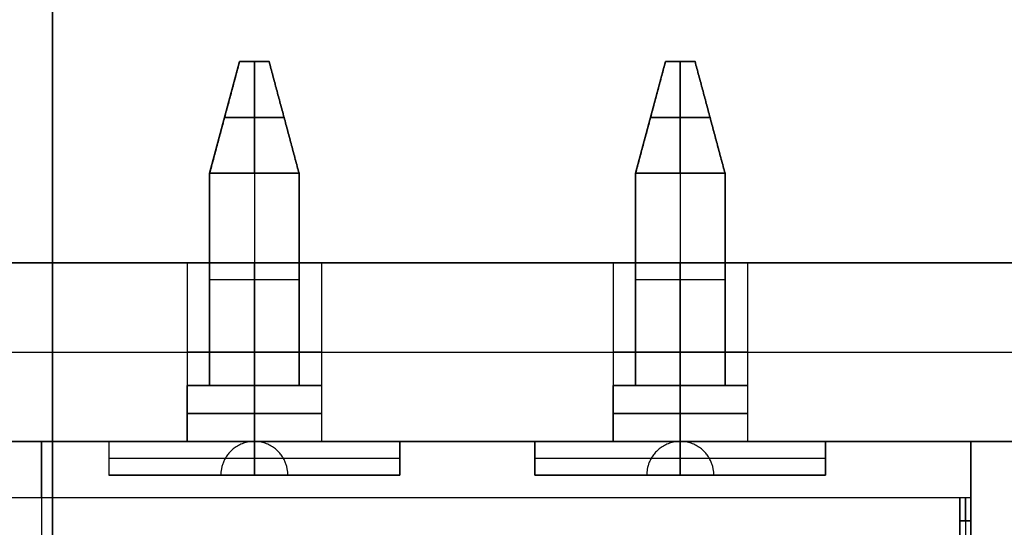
# Model space of a CAD drawing. Header units: millimetres. Extents: x -141 to 141, y -122 to 30.
# Tile 15 of 26: x -0.29 to 8.51, y -103.27 to -98.73. Entities that reach past the tile are written whole.
import ezdxf

# ---------------------------------------------------------------- set-up
doc = ezdxf.new("R2010")
doc.units = ezdxf.units.MM
doc.layers.add('Layer 01', color=7, linetype='Continuous')

msp = doc.modelspace()

# ---------------------------------------------------------------- linework, layer by layer
at = {"layer": 'Layer 01', "color": 250, "true_color": 0x313434}
for p, q in [((0, 30, 278), (0, -120, 278)), ((0, -120, -278), (0, 30, -278)), ((0, 28, 280), (0, -118, 280)), ((0, -118, -280), (0, 28, -280))]:
    msp.add_line(p, q, dxfattribs=at)
at = {"layer": 'Layer 01', "color": 254, "true_color": 0xcad1ee}
for p, q in [((1.405, -100.1, -175.548), (1.6729, -99.1, -175.548)), ((1.937, -99.1, -175.548), (1.6729, -99.1, -175.548)), ((1.805, -99.1, -175.68), (1.805, -99.1, -175.4159)), ((1.805, -99.1, -175.4159), (1.805, -100.1, -175.148)), ((1.805, -100.1, -175.948), (1.805, -99.1, -175.68)), ((2.205, -100.1, -175.548), (1.937, -99.1, -175.548)), ((5.215, -100.1, -175.548), (5.4829, -99.1, -175.548)), ((5.747, -99.1, -175.548), (5.4829, -99.1, -175.548)), ((5.615, -99.1, -175.68), (5.615, -99.1, -175.4159)), ((5.615, -100.1, -175.948), (5.615, -99.1, -175.68)), ((5.615, -99.1, -175.4159), (5.615, -100.1, -175.148)), ((6.015, -100.1, -175.548), (5.747, -99.1, -175.548)), ((2.071, -99.6, -175.282), (1.539, -99.6, -175.282)), ((1.539, -99.6, -175.814), (2.071, -99.6, -175.814)), ((1.539, -99.6, -175.814), (1.539, -99.6, -175.282)), ((2.071, -99.6, -175.814), (2.071, -99.6, -175.282)), ((5.349, -99.6, -175.814), (5.349, -99.6, -175.282)), ((5.349, -99.6, -175.814), (5.881, -99.6, -175.814)), ((5.881, -99.6, -175.282), (5.349, -99.6, -175.282)), ((5.881, -99.6, -175.814), (5.881, -99.6, -175.282)), ((1.405, -100.1, -175.548), (1.405, -102, -175.548)), ((1.805, -100.1, -175.148), (1.805, -102, -175.148)), ((1.805, -100.1, -175.948), (1.805, -102, -175.948)), ((2.205, -102, -175.548), (2.205, -100.1, -175.548)), ((5.215, -100.1, -175.548), (5.215, -102, -175.548)), ((5.615, -100.1, -175.948), (5.615, -102, -175.948)), ((5.615, -100.1, -175.148), (5.615, -102, -175.148)), ((6.015, -102, -175.548), (6.015, -100.1, -175.548)), ((-1.405, -100.9, -175.5), (1.205, -100.9, -175.5)), ((0, -100.9, -190.5), (0, -100.9, -160.5)), ((0, -102.5, -160.5), (0, -100.9, -160.5)), ((0, -102.5, -190.5), (0, -100.9, -190.5)), ((1.205, -100.9, -175.5), (1.205, -102.5, -175.5)), ((2.405, -100.9, -175.5), (2.405, -102.5, -175.5)), ((2.405, -100.9, -175.5), (5.015, -100.9, -175.5)), ((5.015, -100.9, -175.5), (5.015, -102.5, -175.5)), ((6.215, -100.9, -175.5), (6.215, -102.5, -175.5)), ((6.215, -100.9, -175.5), (21.3, -100.9, -175.5)), ((1.405, -101.05, -175.148), (2.205, -101.05, -175.148)), ((1.405, -101.05, -175.948), (2.205, -101.05, -175.948)), ((1.405, -101.05, -175.948), (1.405, -101.05, -175.148)), ((2.205, -101.05, -175.148), (2.205, -101.05, -175.948)), ((5.215, -101.05, -175.948), (5.215, -101.05, -175.148)), ((5.215, -101.05, -175.948), (6.015, -101.05, -175.948)), ((5.215, -101.05, -175.148), (6.015, -101.05, -175.148)), ((6.015, -101.05, -175.148), (6.015, -101.05, -175.948)), ((-24, -101.7, -160.5), (24, -101.7, -160.5)), ((-24, -101.7, -190.5), (24, -101.7, -190.5)), ((1.405, -102, -175.548), (1.205, -102, -175.548)), ((1.805, -102, -176.148), (1.805, -102, -175.948)), ((1.805, -102, -175.148), (1.805, -102, -174.948)), ((1.805, -102.5, -176.148), (1.805, -102, -176.148)), ((1.805, -102.5, -174.948), (1.805, -102, -174.948)), ((2.405, -102, -175.548), (2.205, -102, -175.548)), ((5.215, -102, -175.548), (5.015, -102, -175.548)), ((5.615, -102, -176.148), (5.615, -102, -175.948)), ((5.615, -102, -175.148), (5.615, -102, -174.948)), ((5.615, -102.5, -176.148), (5.615, -102, -176.148)), ((5.615, -102.5, -174.948), (5.615, -102, -174.948)), ((6.215, -102, -175.548), (6.015, -102, -175.548)), ((1.2596, -102.5, -175.298), (-1.4596, -102.5, -175.298)), ((-1.405, -102.5, -175.5), (1.205, -102.5, -175.5)), ((-0.1, -102.5, -178.548), (-0.1, -102.5, -172.048)), ((-0.1, -102.5, -178.548), (-0.1, -111.7, -178.548)), ((0, -102.5, -190.5), (0, -102.5, -160.5)), ((0.505, -102.5, -172.548), (0.505, -102.8, -172.548)), ((1.805, -102.5, -172.148), (1.805, -102.8, -172.148)), ((1.805, -102.5, -172.948), (1.805, -102.8, -172.948)), ((5.0696, -102.5, -175.298), (2.3504, -102.5, -175.298)), ((2.405, -102.5, -175.5), (5.015, -102.5, -175.5)), ((3.105, -102.8, -172.548), (3.105, -102.5, -172.548)), ((4.315, -102.5, -172.548), (4.315, -102.8, -172.548)), ((5.615, -102.5, -172.948), (5.615, -102.8, -172.948)), ((5.615, -102.5, -172.148), (5.615, -102.8, -172.148)), ((8.215, -102.5, -175.298), (6.1604, -102.5, -175.298)), ((6.215, -102.5, -175.5), (21.3, -102.5, -175.5)), ((6.915, -102.8, -172.548), (6.915, -102.5, -172.548)), ((8.215, -102.5, -174.923), (8.215, -103.0182, -174.923)), ((0.505, -102.65, -172.148), (3.105, -102.65, -172.148)), ((0.505, -102.65, -172.948), (0.505, -102.65, -172.148)), ((0.505, -102.65, -172.948), (3.105, -102.65, -172.948)), ((3.105, -102.65, -172.148), (3.105, -102.65, -172.948)), ((4.315, -102.65, -172.948), (6.915, -102.65, -172.948)), ((4.315, -102.65, -172.148), (6.915, -102.65, -172.148)), ((4.315, -102.65, -172.948), (4.315, -102.65, -172.148)), ((6.915, -102.65, -172.148), (6.915, -102.65, -172.948)), ((1.505, -102.8, -172.548), (0.505, -102.8, -172.548)), ((1.805, -102.8, -172.948), (1.805, -102.8, -172.848)), ((1.805, -102.8, -172.248), (1.805, -102.8, -172.148)), ((3.105, -102.8, -172.548), (2.105, -102.8, -172.548)), ((5.315, -102.8, -172.548), (4.315, -102.8, -172.548)), ((5.615, -102.8, -172.948), (5.615, -102.8, -172.848)), ((5.615, -102.8, -172.248), (5.615, -102.8, -172.148)), ((6.915, -102.8, -172.548), (5.915, -102.8, -172.548)), ((-0.1, -103, -171.548), (-0.1, -108.1, -171.548)), ((8.115, -104.5022, -173.548), (8.115, -103, -173.548)), ((8.115, -103, -173.548), (8.215, -103, -173.548)), ((8.165, -103, -174.8372), (8.165, -103, -172.2588)), ((8.165, -103.2108, -172.048), (8.165, -105.7892, -172.048)), ((8.165, -103.2108, -175.048), (8.165, -105.7892, -175.048))]:
    msp.add_line(p, q, dxfattribs=at)
at = {"layer": 'Layer 01', "color": 254, "true_color": 0xcad1ee, "extrusion": (0, -1, 0)}
for centre, start, end in [((1.805, -175.5, 100.9), 90, 270), ((1.805, -175.5, 100.9), 270, 90), ((5.615, -175.5, 100.9), 90, 270), ((5.615, -175.5, 100.9), 270, 90), ((1.805, -175.5, 101.7), 90, 270), ((1.805, -175.5, 101.7), 270, 90), ((5.615, -175.5, 101.7), 90, 270), ((5.615, -175.5, 101.7), 270, 90), ((1.805, -175.5, 102.5), 90, 270), ((5.615, -175.5, 102.5), 90, 270)]:
    msp.add_arc(centre, 0.6, start, end, dxfattribs=at)
at = {"layer": 'Layer 01', "color": 254, "true_color": 0xcad1ee, "extrusion": (-4.37114e-08, 1, 4.15053e-15)}
for start, end in [(179.99999, 359.99999), (359.99999, 179.99999)]:
    msp.add_arc((-1.805, -175.548, -102), 0.6, start, end, dxfattribs=at)
at = {"layer": 'Layer 01', "color": 254, "true_color": 0xcad1ee, "extrusion": (-4.37114e-08, 1, 4.15052e-15)}
for centre, start, end in [((-5.615, -175.548, -102), 179.99999, 359.99999), ((-5.615, -175.548, -102), 359.99999, 179.99999), ((-1.805, -175.548, -102.5), 179.99999, 359.99999), ((-1.805, -175.548, -102.5), 359.99999, 179.99999), ((-5.615, -175.548, -102.5), 179.99999, 359.99999)]:
    msp.add_arc(centre, 0.6, start, end, dxfattribs=at)
at = {"layer": 'Layer 01', "color": 254, "true_color": 0xcad1ee, "extrusion": (-4.37114e-08, 1, 0)}
for centre, start, end in [((-1.805, -175.548, -102.25), 179.99999, 359.99999), ((-1.805, -175.548, -102.25), 359.99999, 179.99999), ((-5.615, -175.548, -102.25), 179.99999, 359.99999), ((-5.615, -175.548, -102.25), 359.99999, 179.99999)]:
    msp.add_arc(centre, 0.6, start, end, dxfattribs=at)
at = {"layer": 'Layer 01', "color": 254, "true_color": 0xcad1ee, "extrusion": (-1, -4.37114e-08, -8.74228e-08)}
for centre, radius, start, end in [((103, -172.048, 0.1), 0.5, 90, 180), ((103, -172.048, -8.215), 0.5, 90, 180), ((103.2108, -174.8372, -8.215), 0.2108, 180, 270)]:
    msp.add_arc(centre, radius, start, end, dxfattribs=at)
at = {"layer": 'Layer 01', "color": 254, "true_color": 0xcad1ee, "extrusion": (0, 1, 0)}
for centre in [(-1.805, -175.5, -102.5), (-5.615, -175.5, -102.5)]:
    msp.add_arc(centre, 0.6, 90, 270, dxfattribs=at)
at = {"layer": 'Layer 01', "color": 254, "true_color": 0xcad1ee, "extrusion": (4.37114e-08, -1, -4.15052e-15)}
msp.add_arc((5.615, -175.548, 102.5), 0.6, 0.00001, 180.00001, dxfattribs=at)
at = {"layer": 'Layer 01', "color": 254, "true_color": 0xcad1ee, "extrusion": (1, 4.37115e-08, 8.74226e-08)}
msp.add_arc((-103.2108, -174.8372, 8.115), 0.2108, 270, 0, dxfattribs=at)
at = {"layer": 'Layer 01', "color": 254, "true_color": 0xcad1ee, "extrusion": (1, 4.37111e-08, 8.74228e-08)}
msp.add_arc((-103.2108, -172.2588, 8.115), 0.2108, 0, 90, dxfattribs=at)
at = {"layer": 'Layer 01', "color": 254, "true_color": 0xcad1ee, "extrusion": (1, 4.37114e-08, 8.74228e-08)}
for centre, start, end in [((-103.2108, -174.8372, 8.165), 270, 0), ((-103.2108, -172.2588, 8.165), 0, 90)]:
    msp.add_arc(centre, 0.2108, start, end, dxfattribs=at)
at = {"layer": 'Layer 01', "color": 254, "true_color": 0xcad1ee, "extrusion": (-1, -4.37111e-08, -8.74228e-08)}
msp.add_arc((103.2108, -172.2588, -8.215), 0.2108, 90, 180, dxfattribs=at)
at = {"layer": 'Layer 01', "color": 254, "true_color": 0xcad1ee}
for points in [[(1.6729, -99.1, -175.4159), (1.405, -100.1, -175.148)], [(1.405, -100.1, -175.948), (1.6729, -99.1, -175.68)], [(1.937, -99.1, -175.68), (1.6729, -99.1, -175.68)], [(1.6729, -99.1, -175.68), (1.6729, -99.1, -175.4159)], [(1.6729, -99.1, -175.4159), (1.937, -99.1, -175.4159)], [(2.205, -100.1, -175.948), (1.937, -99.1, -175.68)], [(1.937, -99.1, -175.68), (1.937, -99.1, -175.4159)], [(1.937, -99.1, -175.4159), (2.205, -100.1, -175.148)], [(5.215, -100.1, -175.148), (5.4829, -99.1, -175.4159)], [(5.4829, -99.1, -175.68), (5.215, -100.1, -175.948)], [(5.4829, -99.1, -175.4159), (5.4829, -99.1, -175.68)], [(5.747, -99.1, -175.68), (5.4829, -99.1, -175.68)], [(5.4829, -99.1, -175.4159), (5.747, -99.1, -175.4159)], [(5.747, -99.1, -175.4159), (5.747, -99.1, -175.68)], [(5.747, -99.1, -175.68), (6.015, -100.1, -175.948)], [(6.015, -100.1, -175.148), (5.747, -99.1, -175.4159)], [(1.405, -100.1, -175.148), (2.205, -100.1, -175.148)], [(2.205, -100.1, -175.948), (1.405, -100.1, -175.948)], [(1.405, -100.1, -175.148), (1.405, -102, -175.148)], [(1.405, -100.1, -175.948), (1.405, -100.1, -175.148)], [(1.405, -102, -175.948), (1.405, -100.1, -175.948)], [(2.205, -100.1, -175.148), (2.205, -100.1, -175.948)], [(2.205, -100.1, -175.148), (2.205, -102, -175.148)], [(2.205, -102, -175.948), (2.205, -100.1, -175.948)], [(5.215, -100.1, -175.948), (5.215, -100.1, -175.148)], [(6.015, -100.1, -175.948), (5.215, -100.1, -175.948)], [(5.215, -100.1, -175.148), (6.015, -100.1, -175.148)], [(5.215, -100.1, -175.948), (5.215, -102, -175.948)], [(5.215, -102, -175.148), (5.215, -100.1, -175.148)], [(6.015, -100.1, -175.948), (6.015, -102, -175.948)], [(6.015, -100.1, -175.148), (6.015, -100.1, -175.948)], [(6.015, -102, -175.148), (6.015, -100.1, -175.148)], [(-24, -100.9, -160.5), (24, -100.9, -160.5)], [(24, -100.9, -190.5), (-24, -100.9, -190.5)], [(1.805, -102.5, -176.1), (1.805, -100.9, -176.1)], [(1.805, -100.9, -174.9), (1.805, -102.5, -174.9)], [(5.615, -102.5, -176.1), (5.615, -100.9, -176.1)], [(5.615, -100.9, -174.9), (5.615, -102.5, -174.9)], [(1.205, -102.5, -175.548), (1.205, -102, -175.548)], [(1.405, -102, -175.148), (2.205, -102, -175.148)], [(2.205, -102, -175.948), (1.405, -102, -175.948)], [(1.405, -102, -175.948), (1.405, -102, -175.148)], [(2.205, -102, -175.148), (2.205, -102, -175.948)], [(2.405, -102, -175.548), (2.405, -102.5, -175.548)], [(5.015, -102.5, -175.548), (5.015, -102, -175.548)], [(5.215, -102, -175.948), (5.215, -102, -175.148)], [(6.015, -102, -175.948), (5.215, -102, -175.948)], [(5.215, -102, -175.148), (6.015, -102, -175.148)], [(6.015, -102, -175.148), (6.015, -102, -175.948)], [(6.215, -102, -175.548), (6.215, -102.5, -175.548)], [(24, -102.5, -190.5), (-24, -102.5, -190.5)], [(-24, -102.5, -160.5), (24, -102.5, -160.5)], [(8.215, -102.5, -172.048), (-8.415, -102.5, -172.048)], [(8.215, -102.5, -178.548), (-8.415, -102.5, -178.548)], [(0.505, -102.5, -172.148), (0.505, -102.8, -172.148)], [(3.105, -102.5, -172.148), (0.505, -102.5, -172.148)], [(0.505, -102.5, -172.948), (0.505, -102.8, -172.948)], [(0.505, -102.5, -172.148), (0.505, -102.5, -172.948)], [(0.505, -102.5, -172.948), (3.105, -102.5, -172.948)], [(3.105, -102.8, -172.148), (3.105, -102.5, -172.148)], [(3.105, -102.5, -172.948), (3.105, -102.8, -172.948)], [(3.105, -102.5, -172.948), (3.105, -102.5, -172.148)], [(4.315, -102.5, -172.948), (6.915, -102.5, -172.948)], [(4.315, -102.8, -172.948), (4.315, -102.5, -172.948)], [(4.315, -102.5, -172.148), (4.315, -102.8, -172.148)], [(6.915, -102.5, -172.148), (4.315, -102.5, -172.148)], [(4.315, -102.5, -172.148), (4.315, -102.5, -172.948)], [(6.915, -102.5, -172.948), (6.915, -102.8, -172.948)], [(6.915, -102.5, -172.148), (6.915, -102.8, -172.148)], [(6.915, -102.5, -172.948), (6.915, -102.5, -172.148)], [(8.215, -102.5, -172.048), (8.215, -102.5, -178.548)], [(8.215, -102.5, -178.548), (8.215, -111.7, -178.548)], [(0.505, -102.8, -172.148), (3.105, -102.8, -172.148)], [(3.105, -102.8, -172.948), (0.505, -102.8, -172.948)], [(0.505, -102.8, -172.948), (0.505, -102.8, -172.148)], [(3.105, -102.8, -172.148), (3.105, -102.8, -172.948)], [(4.315, -102.8, -172.148), (6.915, -102.8, -172.148)], [(6.915, -102.8, -172.948), (4.315, -102.8, -172.948)], [(4.315, -102.8, -172.948), (4.315, -102.8, -172.148)], [(6.915, -102.8, -172.148), (6.915, -102.8, -172.948)], [(-8.415, -103, -171.548), (8.215, -103, -171.548)], [(8.115, -103, -174.8372), (8.115, -103, -172.2588)], [(8.115, -103, -174.8372), (8.215, -103, -174.8372)], [(8.115, -103, -172.2588), (8.215, -103, -172.2588)], [(8.215, -103, -172.2588), (8.215, -103, -174.8372)], [(8.215, -108.1, -171.548), (8.215, -103, -171.548)], [(8.115, -103.2108, -172.048), (8.115, -105.7892, -172.048)], [(8.115, -105.7892, -175.048), (8.115, -103.2108, -175.048)], [(8.215, -103.2108, -172.048), (8.115, -103.2108, -172.048)], [(8.115, -103.2108, -175.048), (8.215, -103.2108, -175.048)], [(8.215, -105.7892, -172.048), (8.215, -103.2108, -172.048)], [(8.215, -103.2108, -175.048), (8.215, -105.7892, -175.048)]]:
    msp.add_open_spline(points, degree=1, dxfattribs=at)
for points in [[(2.105, -102.8, -172.548), (2.105, -102.2, -172.548), (1.505, -102.2, -172.548), (1.505, -102.8, -172.548)], [(1.805, -102.8, -172.848), (1.805, -102.2, -172.848), (1.805, -102.2, -172.248), (1.805, -102.8, -172.248)], [(5.915, -102.8, -172.548), (5.915, -102.2, -172.548), (5.315, -102.2, -172.548), (5.315, -102.8, -172.548)], [(5.615, -102.8, -172.848), (5.615, -102.2, -172.848), (5.615, -102.2, -172.248), (5.615, -102.8, -172.248)]]:
    msp.add_rational_spline(points, [0.5, 0.166666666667, 0.166666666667, 0.5], degree=3, dxfattribs=at)
for points, knots in [([(1.505, -102.8, -172.548), (1.505, -102.8, -172.508), (1.5127, -102.8, -172.4698), (1.5359, -102.8, -172.4151), (1.546, -102.8, -172.3961), (1.5675, -102.8, -172.3635), (1.5796, -102.8, -172.3489), (1.6062, -102.8, -172.3228), (1.623, -102.8, -172.3089), (1.6553, -102.8, -172.2873), (1.6722, -102.8, -172.2784), (1.7076, -102.8, -172.264), (1.7287, -102.8, -172.2574), (1.7671, -102.8, -172.2497), (1.7861, -102.8, -172.2478), (1.8237, -102.8, -172.2482), (1.8454, -102.8, -172.2502), (1.8838, -102.8, -172.2579), (1.9022, -102.8, -172.2636), (1.9376, -102.8, -172.2786), (1.9569, -102.8, -172.2888), (1.9892, -102.8, -172.3103), (2.0039, -102.8, -172.3224), (2.0301, -102.8, -172.349), (2.0439, -102.8, -172.3657), (2.0655, -102.8, -172.3982), (2.0745, -102.8, -172.4153), (2.089, -102.8, -172.4512), (2.0953, -102.8, -172.4716), (2.1031, -102.8, -172.5098), (2.105, -102.8, -172.5289), (2.105, -102.8, -172.548)], [-0.9441113, -0.9441113, -0.9441113, -0.9441113, -0.8260974, -0.8260974, -0.7670905, -0.7670905, -0.7080835, -0.7080835, -0.6490765, -0.6490765, -0.5900696, -0.5900696, -0.5310626, -0.5310626, -0.4720557, -0.4720557, -0.4130487, -0.4130487, -0.3540417, -0.3540417, -0.2950348, -0.2950348, -0.2360278, -0.2360278, -0.1770209, -0.1770209, -0.1180139, -0.1180139, -0.059007, -0.059007, 0, 0, 0, 0]), ([(2.105, -102.8, -172.548), (2.105, -102.8, -172.6273), (2.0722, -102.8, -172.7053), (1.962, -102.8, -172.8151), (1.8834, -102.8, -172.8481), (1.7268, -102.8, -172.8479), (1.648, -102.8, -172.8153), (1.5381, -102.8, -172.7052), (1.505, -102.8, -172.6266), (1.505, -102.8, -172.548)], [-0.9660535, -0.9660535, -0.9660535, -0.9660535, -0.7245401, -0.7245401, -0.4830268, -0.4830268, -0.2415134, -0.2415134, 0, 0, 0, 0]), ([(5.915, -102.8, -172.548), (5.915, -102.8, -172.588), (5.9073, -102.8, -172.6262), (5.8841, -102.8, -172.6809), (5.874, -102.8, -172.6999), (5.8525, -102.8, -172.7324), (5.8404, -102.8, -172.7471), (5.8138, -102.8, -172.7732), (5.797, -102.8, -172.7871), (5.7647, -102.8, -172.8087), (5.7478, -102.8, -172.8176), (5.7124, -102.8, -172.832), (5.6913, -102.8, -172.8386), (5.6529, -102.8, -172.8463), (5.6339, -102.8, -172.8482), (5.5963, -102.8, -172.8478), (5.5746, -102.8, -172.8458), (5.5362, -102.8, -172.8381), (5.5178, -102.8, -172.8324), (5.4824, -102.8, -172.8173), (5.4631, -102.8, -172.8072), (5.4308, -102.8, -172.7857), (5.4161, -102.8, -172.7736), (5.3899, -102.8, -172.7469), (5.3761, -102.8, -172.7303), (5.3545, -102.8, -172.6977), (5.3455, -102.8, -172.6806), (5.331, -102.8, -172.6448), (5.3247, -102.8, -172.6244), (5.3169, -102.8, -172.5861), (5.315, -102.8, -172.5671), (5.315, -102.8, -172.548)], [-0.9441113, -0.9441113, -0.9441113, -0.9441113, -0.8260974, -0.8260974, -0.7670905, -0.7670905, -0.7080835, -0.7080835, -0.6490765, -0.6490765, -0.5900696, -0.5900696, -0.5310626, -0.5310626, -0.4720557, -0.4720557, -0.4130487, -0.4130487, -0.3540417, -0.3540417, -0.2950348, -0.2950348, -0.2360278, -0.2360278, -0.1770209, -0.1770209, -0.1180139, -0.1180139, -0.059007, -0.059007, 0, 0, 0, 0]), ([(5.315, -102.8, -172.548), (5.315, -102.8, -172.4687), (5.3478, -102.8, -172.3907), (5.458, -102.8, -172.2809), (5.5366, -102.8, -172.2479), (5.6932, -102.8, -172.2481), (5.772, -102.8, -172.2807), (5.8819, -102.8, -172.3907), (5.915, -102.8, -172.4694), (5.915, -102.8, -172.548)], [-0.9660535, -0.9660535, -0.9660535, -0.9660535, -0.7245401, -0.7245401, -0.4830268, -0.4830268, -0.2415134, -0.2415134, 0, 0, 0, 0])]:
    msp.add_open_spline(points, degree=3, knots=knots, dxfattribs=at)

doc.saveas('drawing.dxf')
